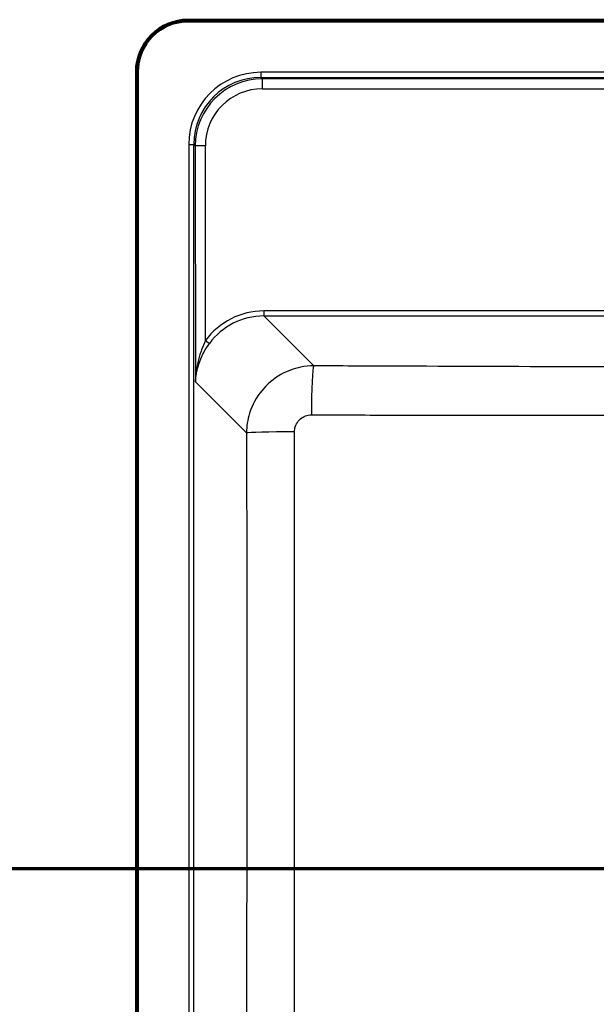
# Model space of a CAD drawing. Header units: millimetres. Extents: x 100 to 2000, y 93 to 3947.
# Tile 15 of 20: x 834 to 1005, y 3408 to 3701. Entities that reach past the tile are written whole.
import ezdxf

# ---------------------------------------------------------------- set-up
doc = ezdxf.new("R2010")
doc.units = ezdxf.units.MM
doc.header["$LTSCALE"] = 10
for name, color, linetype, lineweight in [('Section View Lines(ISO)', 7, 'Continuous', 70), ('Visible Edges(ISO)', 7, 'Continuous', 50), ('Visible Tangent Edges(ISO)', 7, 'Continuous', 25)]:
    doc.layers.add(name, color=color, linetype=linetype, lineweight=lineweight)

# ---------------------------------------------------------------- blocks, each defined once
blk = doc.blocks.new('2dTransSection0')
at = {"layer": 'Section View Lines(ISO)', "linetype": 'Continuous'}
blk.add_line((16.488, 344.88), (191.714, 344.88), dxfattribs=at)

msp = doc.modelspace()

# ---------------------------------------------------------------- linework, layer by layer
at = {"layer": 'Visible Edges(ISO)'}
for p, q in [((883.91, 3700.8), (1256.91, 3700.8)), ((1256.91, 3700.3), (883.91, 3700.3)), ((868.41, 3212.3), (868.41, 3685.3)), ((868.91, 3685.3), (868.91, 3212.3))]:
    msp.add_line(p, q, dxfattribs=at)
for radius in [15.5, 15]:
    msp.add_arc((883.91, 3685.3), radius, 90, 180, dxfattribs=at)
at = {"layer": 'Visible Tangent Edges(ISO)'}
for p, q in [((905.46, 3685.17), (905.46, 3683.68)), ((1235.37, 3685.17), (905.46, 3685.17)), ((905.89, 3683.25), (905.46, 3683.68)), ((905.46, 3683.68), (1235.37, 3683.68)), ((905.89, 3680.28), (905.89, 3683.25)), ((1234.94, 3683.25), (905.89, 3683.25)), ((905.89, 3680.28), (1234.94, 3680.28)), ((884.04, 3663.75), (885.53, 3663.75)), ((884.04, 3663.75), (884.04, 3233.84)), ((885.53, 3233.84), (885.53, 3663.75)), ((885.53, 3663.75), (885.98, 3663.31)), ((885.98, 3663.31), (886.03, 3593.25)), ((889.01, 3605.55), (888.97, 3663.33)), ((906.3, 3614.32), (906.3, 3612.84)), ((1054.14, 3614.32), (906.3, 3614.32)), ((921.11, 3598.02), (906.3, 3612.84)), ((906.3, 3612.84), (1054.14, 3612.84)), ((886.03, 3593.25), (901.18, 3578.1))]:
    msp.add_line(p, q, dxfattribs=at)
for centre, major_axis, ratio, start_param, end_param in [((905.62, 3663.59), (-15.32, 15.32), 0.992433, 5.501585, 7.064785), ((905.62, 3663.59), (-14.27, 14.27), 0.991312, 5.501585, 7.064785), ((906.03, 3663.18), (-13.44, 14.97), 0.994, 5.555654, 7.118854), ((906.03, 3663.2), (-11.56, 12.66), 0.991641, 5.547158, 7.110358), ((888.97, 3663.31), (-3, 0), 0.008727, 4.712382, 6.195916), ((906.48, 3592.72), (-14.62, 16.01), 0.991641, 5.547158, 6.481907), ((906.48, 3592.73), (-13.66, 14.87), 0.990464, 5.544501, 6.479249), ((889.01, 3605.56), (1.21, -0.88), 0.00705, 4.717532, 6.161528), ((921.11, 3583.08), (0.06, 15), 0.045511, 0.087357, 1.544925), ((916.12, 3578.1), (-15, -0.03), 0.024383, 4.758728, 6.195893)]:
    msp.add_ellipse(centre, major_axis=major_axis, ratio=ratio, start_param=start_param, end_param=end_param, dxfattribs=at)
for points, knots in [([(889.01, 3605.55), (888.58, 3604.65), (888.18, 3603.71), (887.66, 3602.3), (887.51, 3601.85), (887.04, 3600.33), (886.77, 3599.26), (886.25, 3596.54), (886.07, 3594.9), (886.03, 3593.25)], [-1.392924, -1.392924, -1.392924, -1.392924, -1.060745, -1.060745, -0.904415, -0.904415, -0.54228, -0.54228, 0.001841, 0.001841, 0.001841, 0.001841]), ([(886.03, 3593.25), (886.1, 3594.78), (886.35, 3596.31), (887.08, 3598.83), (887.46, 3599.83), (888.12, 3601.24), (888.33, 3601.66), (889.05, 3602.98), (889.61, 3603.85), (890.21, 3604.68)], [-0.001841, -0.001841, -0.001841, -0.001841, 0.54228, 0.54228, 0.904415, 0.904415, 1.060745, 1.060745, 1.392924, 1.392924, 1.392924, 1.392924]), ([(921.11, 3598.02), (919.82, 3598.01), (918.52, 3597.88), (915.2, 3597.21), (913.22, 3596.48), (909.22, 3594.22), (907.26, 3592.58), (904.07, 3588.66), (902.84, 3586.37), (901.5, 3582.05), (901.19, 3580.08), (901.18, 3578.1)], [0, 0, 0, 0, 0.0981783, 0.0981783, 0.2552635, 0.2552635, 0.4435179, 0.4435179, 0.6346882, 0.6346882, 0.7837664, 0.7837664, 0.7837664, 0.7837664]), ([(1054.14, 3597.63), (1035.77, 3597.64), (1017.41, 3597.69), (980.81, 3597.79), (962.58, 3597.86), (936.61, 3597.96), (928.86, 3597.99), (921.11, 3598.02)], [-13.31065, -13.31065, -13.31065, -13.31065, -7.799752, -7.799752, -2.326662, -2.326662, 0, 0, 0, 0]), ([(915.43, 3578.47), (915.43, 3578.97), (915.5, 3579.47), (915.84, 3580.55), (916.14, 3581.13), (916.94, 3582.12), (917.44, 3582.53), (918.44, 3583.09), (918.94, 3583.27), (919.78, 3583.44), (920.11, 3583.47), (920.43, 3583.47)], [-0.7837664, -0.7837664, -0.7837664, -0.7837664, -0.6346882, -0.6346882, -0.4435179, -0.4435179, -0.2552635, -0.2552635, -0.0981783, -0.0981783, 0, 0, 0, 0]), ([(920.43, 3583.47), (928.19, 3583.45), (935.95, 3583.44), (961.96, 3583.4), (980.23, 3583.39), (1017.03, 3583.41), (1035.57, 3583.44), (1054.14, 3583.46)], [0, 0, 0, 0, 2.326662, 2.326662, 7.799752, 7.799752, 13.325239, 13.325239, 13.325239, 13.325239]), ([(901.18, 3578.1), (901.23, 3555.96), (901.26, 3533.82), (901.28, 3488.89), (901.27, 3466.12), (901.22, 3433.38), (901.2, 3423.43), (901.1, 3381), (901, 3348.54), (900.81, 3293.7), (900.72, 3271.32), (900.64, 3248.94)], [-32.929696, -32.929696, -32.929696, -32.929696, -26.285662, -26.285662, -19.452184, -19.452184, -16.464848, -16.464848, -6.719811, -6.719811, 0, 0, 0, 0]), ([(915.17, 3248.28), (915.23, 3270.67), (915.28, 3293.07), (915.38, 3347.99), (915.42, 3380.51), (915.43, 3423.09), (915.43, 3433.08), (915.43, 3465.95), (915.43, 3488.85), (915.43, 3534), (915.44, 3556.25), (915.43, 3578.47)], [0, 0, 0, 0, 6.719811, 6.719811, 16.464848, 16.464848, 19.452184, 19.452184, 26.285662, 26.285662, 32.929696, 32.929696, 32.929696, 32.929696])]:
    msp.add_open_spline(points, degree=3, knots=knots, dxfattribs=at)

# ---------------------------------------------------------------- block references
at = {"layer": 'Section View Lines(ISO)', "xscale": 10, "yscale": 10, "zscale": 10}
msp.add_blockref('2dTransSection0', (0, 0), dxfattribs=at)

doc.saveas('drawing.dxf')
